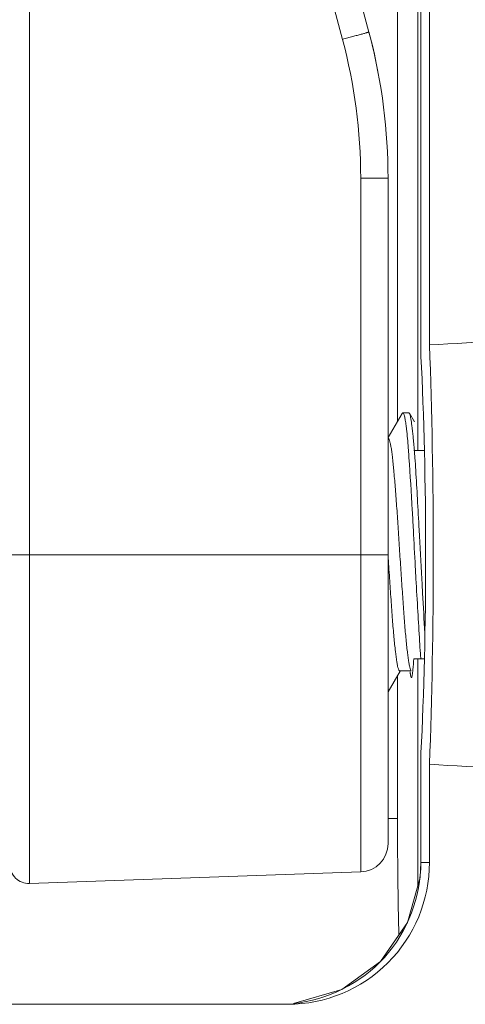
# Model space of a CAD drawing. Header units: centimetres. Extents: x -30 to 30, y -51 to 55.
# Tile 26 of 78: x -21.002 to -20.688, y 3.086 to 3.78. Entities that reach past the tile are written whole.
import ezdxf

# ---------------------------------------------------------------- set-up
doc = ezdxf.new("R2010")
doc.units = ezdxf.units.CM
doc.header["$MEASUREMENT"] = 0
doc.layers.add('06___PRT_ALL_SURFS', color=7, linetype='Continuous')

msp = doc.modelspace()

# ---------------------------------------------------------------- linework, layer by layer
at = {"layer": '06___PRT_ALL_SURFS', "lineweight": 9}
for points in [[(-20.99503, 4.20113), (-20.99503, 4.20113), (-20.99503, 3.17108), (-20.99503, 3.17108)], [(-20.72125, 3.4761), (-20.72125, 3.4761), (-20.72125, 4.1942), (-20.72125, 4.1942)], [(-20.75567, 3.77106), (-20.75567, 3.77106), (-20.86535, 4.18242), (-20.86535, 4.18242)], [(-20.71906, 4.17697), (-20.71906, 4.17697), (-20.71906, 3.54542), (-20.71906, 3.54542)], [(-20.71898, 4.17697), (-20.71898, 4.17697), (-20.71898, 3.54246), (-20.71898, 3.54246)], [(-20.71297, 3.55052), (-20.71297, 3.55052), (-20.71297, 4.17697), (-20.71297, 4.17697)], [(-20.73549, 3.49669), (-20.73549, 3.49669), (-20.73549, 4.14595), (-20.73549, 4.14595)], [(-20.82855, 3.96937), (-20.82855, 3.96937), (-20.77429, 3.7659), (-20.77429, 3.7659)], [(-20.74929, 3.74328), (-20.75108, 3.75265), (-20.75321, 3.76196), (-20.75567, 3.77119)], [(-20.75476, 3.76758), (-20.75476, 3.76758), (-20.75567, 3.77106), (-20.75567, 3.77106)], [(-20.74216, 3.66799), (-20.74216, 3.70158), (-20.74639, 3.73504), (-20.75476, 3.76758)], [(-20.76147, 3.66798), (-20.76146, 3.70104), (-20.76577, 3.73396), (-20.77429, 3.7659)], [(-20.74216, 3.66799), (-20.74216, 3.66799), (-20.76147, 3.66798), (-20.76147, 3.66798)], [(-20.76147, 3.17924), (-20.76147, 3.17924), (-20.76147, 3.66798), (-20.76147, 3.66798)], [(-20.74216, 3.19923), (-20.74216, 3.19923), (-20.74216, 3.66799), (-20.74216, 3.66799)], [(-20.4959, 3.56236), (-20.57103, 3.55854), (-20.64343, 3.55459), (-20.71297, 3.55052)], [(-20.71297, 3.25503), (-20.70941, 3.34696), (-20.70941, 3.45858), (-20.71297, 3.55052)], [(-20.71906, 3.54542), (-20.71906, 3.54542), (-20.71898, 3.54246), (-20.71898, 3.54246)], [(-20.71898, 3.26309), (-20.71454, 3.34539), (-20.71454, 3.46016), (-20.71898, 3.54246)], [(-20.73221, 3.50235), (-20.73221, 3.50235), (-20.74216, 3.48521), (-20.74216, 3.48521)], [(-20.72757, 3.50277), (-20.72757, 3.50277), (-20.73173, 3.50277), (-20.73173, 3.50277)], [(-20.72362, 3.49637), (-20.72362, 3.49637), (-20.72709, 3.50236), (-20.72709, 3.50236)], [(-20.72408, 3.4761), (-20.72408, 3.4761), (-20.71659, 3.4761), (-20.71659, 3.4761)], [(-20.72323, 3.47107), (-20.72336, 3.47275), (-20.72349, 3.47443), (-20.72362, 3.47611)], [(-20.72263, 3.4622), (-20.72282, 3.46516), (-20.72302, 3.46811), (-20.72323, 3.47107)], [(-20.71835, 3.38576), (-20.71895, 3.39724), (-20.71956, 3.40871), (-20.7202, 3.42018)], [(-21.00883, 3.4027), (-21.00883, 3.4027), (-20.74216, 3.40271), (-20.74216, 3.40271)], [(-20.71993, 3.34183), (-20.71974, 3.33892), (-20.71954, 3.33601), (-20.71933, 3.3331)], [(-20.71933, 3.3331), (-20.71923, 3.33188), (-20.71914, 3.33066), (-20.71904, 3.32944)], [(-20.71659, 3.32944), (-20.71659, 3.32944), (-20.72408, 3.32944), (-20.72408, 3.32944)], [(-20.72125, 3.32944), (-20.72125, 3.32944), (-20.72125, 3.16947), (-20.72125, 3.16947)], [(-20.74216, 3.30598), (-20.74216, 3.30598), (-20.73363, 3.32068), (-20.73363, 3.32068)], [(-20.73549, 3.21692), (-20.73549, 3.21692), (-20.73549, 3.31746), (-20.73549, 3.31746)], [(-20.72579, 3.3208), (-20.72579, 3.3208), (-20.73385, 3.3208), (-20.73385, 3.3208)], [(-20.72662, 3.32026), (-20.72659, 3.32), (-20.72656, 3.31975), (-20.72653, 3.31949)], [(-20.72508, 3.3179), (-20.72508, 3.3179), (-20.72495, 3.31878), (-20.72495, 3.31878)], [(-20.72495, 3.31878), (-20.72493, 3.31893), (-20.72491, 3.31908), (-20.72489, 3.31924)], [(-20.72489, 3.31924), (-20.72486, 3.31942), (-20.72484, 3.3196), (-20.72482, 3.31978)], [(-20.71906, 3.26013), (-20.71906, 3.26013), (-20.71898, 3.26309), (-20.71898, 3.26309)], [(-20.71898, 3.26309), (-20.71898, 3.26309), (-20.71898, 3.1859), (-20.71898, 3.1859)], [(-20.71906, 3.26013), (-20.71906, 3.26013), (-20.71906, 3.1859), (-20.71906, 3.1859)], [(-20.71297, 3.1859), (-20.71297, 3.1859), (-20.71297, 3.25503), (-20.71297, 3.25503)], [(-20.71297, 3.25503), (-20.64343, 3.25096), (-20.57103, 3.247), (-20.4959, 3.24318)], [(-20.74216, 3.21692), (-20.74216, 3.21692), (-20.73549, 3.21692), (-20.73549, 3.21692)], [(-20.73549, 3.21692), (-20.7355, 3.20329), (-20.73542, 3.18966), (-20.73527, 3.17604)], [(-20.76147, 3.17924), (-20.75069, 3.17962), (-20.74216, 3.18846), (-20.74216, 3.19923)], [(-20.71906, 3.1859), (-20.71906, 3.1859), (-20.71963, 3.17528), (-20.71963, 3.17528)], [(-20.71906, 3.1859), (-20.71906, 3.1859), (-20.71297, 3.1859), (-20.71297, 3.1859)], [(-20.76147, 3.17924), (-20.76147, 3.17924), (-20.99503, 3.17108), (-20.99503, 3.17108)], [(-20.73527, 3.17604), (-20.73513, 3.16214), (-20.73487, 3.14824), (-20.73449, 3.13435)], [(-20.81285, 3.0859), (-20.81285, 3.0859), (-21.32216, 3.0859), (-21.32216, 3.0859)]]:
    msp.add_open_spline(points, degree=3, dxfattribs=at)
for points, knots in [([(-20.77429, 3.7659), (-20.77307, 3.76622), (-20.77185, 3.76655), (-20.77062, 3.76688), (-20.76945, 3.7672), (-20.76827, 3.76751), (-20.76711, 3.76783), (-20.76603, 3.76812), (-20.76495, 3.76842), (-20.76388, 3.76871), (-20.76294, 3.76896), (-20.76201, 3.76922), (-20.76107, 3.76948), (-20.76066, 3.7696), (-20.76025, 3.76971), (-20.75985, 3.76982), (-20.75949, 3.76992), (-20.75913, 3.77002), (-20.75877, 3.77012), (-20.75845, 3.77022), (-20.75814, 3.7703), (-20.75783, 3.77039), (-20.75757, 3.77046), (-20.75732, 3.77054), (-20.75706, 3.77061), (-20.75686, 3.77067), (-20.75665, 3.77073), (-20.75645, 3.77079), (-20.75631, 3.77084), (-20.75616, 3.77088), (-20.75601, 3.77093), (-20.75597, 3.77094), (-20.75591, 3.77096), (-20.75586, 3.77098), (-20.75583, 3.77099), (-20.75579, 3.771), (-20.75575, 3.77102), (-20.75573, 3.77102), (-20.75571, 3.77103), (-20.75569, 3.77104), (-20.75568, 3.77104), (-20.75567, 3.77105), (-20.75567, 3.77106)], [0, 0, 0, 0, 0.071429, 0.071429, 0.071429, 0.142857, 0.142857, 0.142857, 0.214286, 0.214286, 0.214286, 0.285714, 0.285714, 0.285714, 0.357143, 0.357143, 0.357143, 0.428571, 0.428571, 0.428571, 0.5, 0.5, 0.5, 0.571429, 0.571429, 0.571429, 0.642857, 0.642857, 0.642857, 0.714286, 0.714286, 0.714286, 0.785714, 0.785714, 0.785714, 0.857143, 0.857143, 0.857143, 0.928571, 0.928571, 0.928571, 1, 1, 1, 1]), ([(-20.73173, 3.50277), (-20.73177, 3.50277), (-20.73181, 3.50276), (-20.73184, 3.50274), (-20.73201, 3.50267), (-20.73211, 3.5025), (-20.73219, 3.50235)], [0, 0, 0, 0, 0.5, 0.5, 0.5, 1, 1, 1, 1]), ([(-20.72944, 3.49372), (-20.72961, 3.49502), (-20.72979, 3.49632), (-20.73001, 3.49761), (-20.73017, 3.49856), (-20.73036, 3.49951), (-20.73059, 3.50045), (-20.73074, 3.50104), (-20.73091, 3.50164), (-20.73117, 3.50219), (-20.73124, 3.50234), (-20.73132, 3.5025), (-20.73145, 3.50262), (-20.73153, 3.5027), (-20.73162, 3.50277), (-20.73173, 3.50277)], [0, 0, 0, 0, 0.2, 0.2, 0.2, 0.4, 0.4, 0.4, 0.6, 0.6, 0.6, 0.8, 0.8, 0.8, 1, 1, 1, 1]), ([(-20.72757, 3.50277), (-20.72753, 3.50277), (-20.72749, 3.50276), (-20.72745, 3.50274), (-20.72729, 3.50268), (-20.72718, 3.50251), (-20.72709, 3.50236)], [0, 0, 0, 0, 0.5, 0.5, 0.5, 1, 1, 1, 1]), ([(-20.72709, 3.50236), (-20.72707, 3.50232), (-20.72704, 3.50227), (-20.72702, 3.50222), (-20.72693, 3.50204), (-20.72685, 3.50184), (-20.72679, 3.50165)], [0, 0, 0, 0, 0.5, 0.5, 0.5, 1, 1, 1, 1]), ([(-20.72679, 3.50165), (-20.72664, 3.50122), (-20.72653, 3.50079), (-20.72643, 3.50036), (-20.72629, 3.49977), (-20.72618, 3.49918), (-20.72607, 3.49859), (-20.72579, 3.49698), (-20.72556, 3.49535), (-20.72535, 3.49372)], [0, 0, 0, 0, 0.333333, 0.333333, 0.333333, 0.666667, 0.666667, 0.666667, 1, 1, 1, 1]), ([(-20.72895, 3.48953), (-20.72899, 3.4899), (-20.72903, 3.49027), (-20.72907, 3.49064), (-20.72919, 3.49167), (-20.72931, 3.4927), (-20.72944, 3.49372)], [0, 0, 0, 0, 0.5, 0.5, 0.5, 1, 1, 1, 1]), ([(-20.72535, 3.49372), (-20.72503, 3.49114), (-20.72475, 3.48856), (-20.72449, 3.48596), (-20.72417, 3.48268), (-20.72389, 3.4794), (-20.72362, 3.47611)], [0, 0, 0, 0, 0.5, 0.5, 0.5, 1, 1, 1, 1]), ([(-20.74216, 3.48474), (-20.74195, 3.48474), (-20.74179, 3.48455), (-20.74166, 3.48437), (-20.74155, 3.48422), (-20.74147, 3.48406), (-20.74141, 3.48391), (-20.74131, 3.4837), (-20.74123, 3.48348), (-20.74115, 3.48327), (-20.74093, 3.48267), (-20.74077, 3.48206), (-20.74063, 3.48144), (-20.74043, 3.48061), (-20.74027, 3.47976), (-20.74011, 3.47892), (-20.73992, 3.47785), (-20.73976, 3.47678), (-20.73961, 3.4757), (-20.73943, 3.47442), (-20.73927, 3.47313), (-20.73911, 3.47184), (-20.73874, 3.46866), (-20.73843, 3.46548), (-20.73813, 3.46229), (-20.73777, 3.4584), (-20.73744, 3.4545), (-20.73713, 3.45061), (-20.73676, 3.44615), (-20.73641, 3.44168), (-20.73609, 3.43722), (-20.73574, 3.43234), (-20.73541, 3.42747), (-20.73509, 3.4226), (-20.73476, 3.41748), (-20.73444, 3.41237), (-20.73411, 3.40726), (-20.73379, 3.4021), (-20.73345, 3.39693), (-20.7331, 3.39177), (-20.73277, 3.38674), (-20.73242, 3.3817), (-20.73207, 3.37667), (-20.73175, 3.37195), (-20.73141, 3.36722), (-20.73107, 3.3625), (-20.73077, 3.35826), (-20.73045, 3.35402), (-20.7301, 3.34978), (-20.72979, 3.34616), (-20.72946, 3.34256), (-20.72908, 3.33895), (-20.72892, 3.33742), (-20.72875, 3.3359), (-20.72856, 3.33437), (-20.72841, 3.33305), (-20.72823, 3.33173), (-20.72805, 3.33041), (-20.72789, 3.3293), (-20.72773, 3.3282), (-20.72755, 3.32709), (-20.7274, 3.32621), (-20.72724, 3.32532), (-20.72705, 3.32445), (-20.72692, 3.3238), (-20.72676, 3.32316), (-20.72657, 3.32252), (-20.72644, 3.3221), (-20.7263, 3.32168), (-20.72608, 3.3213)], [0, 0, 0, 0, 0.043478, 0.043478, 0.043478, 0.086957, 0.086957, 0.086957, 0.130435, 0.130435, 0.130435, 0.173913, 0.173913, 0.173913, 0.217391, 0.217391, 0.217391, 0.26087, 0.26087, 0.26087, 0.304348, 0.304348, 0.304348, 0.347826, 0.347826, 0.347826, 0.391304, 0.391304, 0.391304, 0.434783, 0.434783, 0.434783, 0.478261, 0.478261, 0.478261, 0.521739, 0.521739, 0.521739, 0.565217, 0.565217, 0.565217, 0.608696, 0.608696, 0.608696, 0.652174, 0.652174, 0.652174, 0.695652, 0.695652, 0.695652, 0.73913, 0.73913, 0.73913, 0.782609, 0.782609, 0.782609, 0.826087, 0.826087, 0.826087, 0.869565, 0.869565, 0.869565, 0.913043, 0.913043, 0.913043, 0.956522, 0.956522, 0.956522, 1, 1, 1, 1]), ([(-20.7274, 3.47107), (-20.72753, 3.47282), (-20.72766, 3.47458), (-20.72779, 3.47634), (-20.72813, 3.48074), (-20.72849, 3.48514), (-20.72895, 3.48953)], [0, 0, 0, 0, 0.5, 0.5, 0.5, 1, 1, 1, 1]), ([(-20.72432, 3.42018), (-20.72456, 3.42483), (-20.72481, 3.42948), (-20.72507, 3.43413), (-20.72575, 3.44645), (-20.72651, 3.45876), (-20.7274, 3.47107)], [0, 0, 0, 0, 0.5, 0.5, 0.5, 1, 1, 1, 1]), ([(-20.72263, 3.4622), (-20.72221, 3.45554), (-20.72182, 3.44887), (-20.72144, 3.44221), (-20.72102, 3.43486), (-20.72061, 3.42752), (-20.7202, 3.42018)], [0, 0, 0, 0, 0.5, 0.5, 0.5, 1, 1, 1, 1]), ([(-20.72249, 3.38576), (-20.72265, 3.38862), (-20.72281, 3.39148), (-20.72296, 3.39434), (-20.72343, 3.40295), (-20.72387, 3.41156), (-20.72432, 3.42018)], [0, 0, 0, 0, 0.5, 0.5, 0.5, 1, 1, 1, 1]), ([(-20.74217, 3.40222), (-20.74182, 3.39691), (-20.74146, 3.39161), (-20.7411, 3.3863), (-20.74075, 3.3812), (-20.74041, 3.37611), (-20.74006, 3.37102), (-20.73974, 3.36632), (-20.73941, 3.36163), (-20.73905, 3.35694), (-20.73874, 3.35282), (-20.7384, 3.34871), (-20.73801, 3.3446), (-20.73769, 3.34123), (-20.73734, 3.33786), (-20.73695, 3.3345), (-20.73665, 3.33198), (-20.73633, 3.32948), (-20.73591, 3.32698), (-20.73577, 3.32608), (-20.73561, 3.32519), (-20.73541, 3.3243), (-20.73527, 3.32365), (-20.73512, 3.323), (-20.73491, 3.32236), (-20.73483, 3.32213), (-20.73474, 3.3219), (-20.73465, 3.32168), (-20.73457, 3.32152), (-20.73449, 3.32136), (-20.73438, 3.3212), (-20.73425, 3.321), (-20.73407, 3.3208), (-20.73385, 3.3208)], [0, 0, 0, 0, 0.090909, 0.090909, 0.090909, 0.181818, 0.181818, 0.181818, 0.272727, 0.272727, 0.272727, 0.363636, 0.363636, 0.363636, 0.454545, 0.454545, 0.454545, 0.545455, 0.545455, 0.545455, 0.636364, 0.636364, 0.636364, 0.727273, 0.727273, 0.727273, 0.818182, 0.818182, 0.818182, 0.909091, 0.909091, 0.909091, 1, 1, 1, 1]), ([(-20.71993, 3.34183), (-20.72038, 3.34877), (-20.72078, 3.35571), (-20.72118, 3.36265), (-20.72163, 3.37036), (-20.72206, 3.37806), (-20.72249, 3.38576)], [0, 0, 0, 0, 0.5, 0.5, 0.5, 1, 1, 1, 1]), ([(-20.71835, 3.38576), (-20.71818, 3.3824), (-20.71801, 3.37903), (-20.71782, 3.37567), (-20.71731, 3.36628), (-20.71677, 3.3569), (-20.71616, 3.34752)], [0, 0, 0, 0, 0.5, 0.5, 0.5, 1, 1, 1, 1]), ([(-20.72482, 3.31978), (-20.72475, 3.3204), (-20.72469, 3.32103), (-20.72463, 3.32166), (-20.72439, 3.32424), (-20.72422, 3.32684), (-20.72408, 3.32944)], [0, 0, 0, 0, 0.5, 0.5, 0.5, 1, 1, 1, 1]), ([(-20.72653, 3.31949), (-20.7265, 3.31924), (-20.72647, 3.319), (-20.72643, 3.31876), (-20.72636, 3.3182), (-20.72627, 3.31764), (-20.72615, 3.31708)], [0, 0, 0, 0, 0.5, 0.5, 0.5, 1, 1, 1, 1]), ([(-20.72615, 3.31708), (-20.72611, 3.31694), (-20.72607, 3.31682), (-20.72603, 3.31665), (-20.72597, 3.31642), (-20.72591, 3.3161), (-20.72569, 3.3161)], [0, 0, 0, 0, 0.5, 0.5, 0.5, 1, 1, 1, 1]), ([(-20.72569, 3.3161), (-20.72551, 3.3161), (-20.72544, 3.31634), (-20.72538, 3.31655), (-20.72523, 3.31708), (-20.72515, 3.31744), (-20.72508, 3.3179)], [0, 0, 0, 0, 0.5, 0.5, 0.5, 1, 1, 1, 1]), ([(-20.81285, 3.0859), (-20.78636, 3.0859), (-20.76096, 3.09644), (-20.74223, 3.11519), (-20.72349, 3.13394), (-20.71297, 3.15938), (-20.71297, 3.1859)], [0, 0, 0, 0, 0.5, 0.5, 0.5, 1, 1, 1, 1]), ([(-20.80872, 3.08644), (-20.78496, 3.08897), (-20.76126, 3.10064), (-20.74477, 3.11886), (-20.72826, 3.13712), (-20.71899, 3.16196), (-20.71898, 3.1859)], [0, 0, 0, 0, 0.5, 0.5, 0.5, 1, 1, 1, 1]), ([(-21.00883, 3.18441), (-21.00883, 3.1808), (-21.00736, 3.17733), (-21.00476, 3.17482), (-21.00215, 3.17231), (-20.99865, 3.17096), (-20.99503, 3.17108)], [0, 0, 0, 0, 0.5, 0.5, 0.5, 1, 1, 1, 1]), ([(-20.71963, 3.17528), (-20.71963, 3.17528), (-20.72845, 3.14355), (-20.72845, 3.14355), (-20.72845, 3.14355), (-20.74753, 3.11598), (-20.74753, 3.11598), (-20.74753, 3.11598), (-20.77467, 3.09624), (-20.77467, 3.09624), (-20.77467, 3.09624), (-20.80873, 3.08642), (-20.80873, 3.08642)], [0, 0, 0, 0, 0.25, 0.25, 0.25, 0.5, 0.5, 0.5, 0.75, 0.75, 0.75, 1, 1, 1, 1])]:
    msp.add_open_spline(points, degree=3, knots=knots, dxfattribs=at)

doc.saveas('drawing.dxf')
